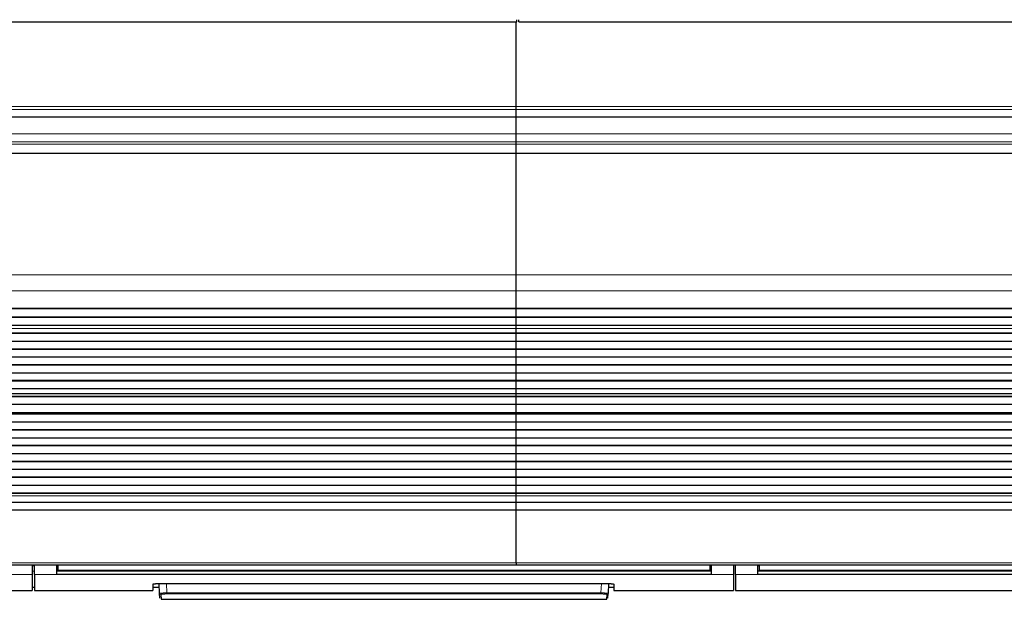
# Model space of a CAD drawing. Header units: inches. Extents: x 0 to 20790, y -12 to 14700.
# Tile 21 of 191: x 2901 to 3782, y 4216 to 4734. Entities that reach past the tile are written whole.
import ezdxf

# ---------------------------------------------------------------- set-up
doc = ezdxf.new("R2010")
doc.units = ezdxf.units.IN
doc.layers.add('1', color=7, linetype='Continuous', true_color=0xffffff)

msp = doc.modelspace()

# ---------------------------------------------------------------- linework, layer by layer
at = {"layer": '1', "color": 2, "linetype": 'Continuous', "lineweight": 25}
for p, q in [((2857.546, 4731.982), (3345.546, 4731.982)), ((3345.047, 4656.21), (3345.047, 4731.981)), ((3345.047, 4656.21), (3345.047, 4731.981)), ((3345.546, 4731.982), (3345.546, 4733.93)), ((3347.546, 4731.982), (3347.546, 4733.93)), ((3347.546, 4731.982), (3835.546, 4731.982)), ((3345.047, 4653.599), (3345.047, 4656.21)), ((3345.047, 4653.599), (3345.047, 4656.21)), ((3345.047, 4647.126), (3345.047, 4653.599)), ((3345.047, 4647.126), (3345.047, 4653.599)), ((3345.047, 4646.952), (2368.047, 4646.952)), ((3345.047, 4647.126), (3345.047, 4646.952)), ((3345.047, 4647.126), (3345.047, 4646.952)), ((4322.047, 4646.952), (3345.047, 4646.952)), ((3345.047, 4631.872), (3345.047, 4646.952)), ((3345.047, 4631.872), (3345.047, 4637.686)), ((3345.047, 4624.884), (3345.047, 4631.872)), ((3345.047, 4624.884), (3345.047, 4631.872)), ((3345.047, 4622.64), (3345.047, 4624.884)), ((3345.047, 4622.64), (3345.047, 4624.884)), ((3345.047, 4614.663), (3345.047, 4622.64)), ((3345.047, 4614.663), (3345.047, 4622.64)), ((3345.047, 4614.216), (3345.047, 4614.663)), ((3345.047, 4614.216), (3345.047, 4614.663)), ((3345.047, 4505.836), (3345.047, 4614.216)), ((3345.047, 4505.836), (3345.047, 4614.216)), ((3345.047, 4491.694), (3345.047, 4505.836)), ((3345.047, 4491.694), (3345.047, 4505.836)), ((3345.047, 4476.211), (3345.047, 4491.694)), ((3345.047, 4476.211), (3345.047, 4491.694)), ((2368.047, 4476.123), (3345.047, 4476.123)), ((3345.047, 4475.578), (2368.047, 4475.578)), ((3345.047, 4476.123), (3345.047, 4476.211)), ((3345.047, 4476.123), (3345.047, 4476.211)), ((3345.047, 4476.123), (4322.047, 4476.123)), ((3345.047, 4475.578), (3345.047, 4476.123)), ((3345.047, 4475.578), (3345.047, 4476.123)), ((3345.047, 4468.056), (3345.047, 4475.578)), ((3345.047, 4468.056), (3345.047, 4475.578)), ((4322.047, 4475.578), (3345.047, 4475.578)), ((3345.047, 4468.056), (2368.047, 4468.056)), ((3345.047, 4467.703), (2368.047, 4467.703)), ((3345.047, 4467.703), (3345.047, 4468.056)), ((3345.047, 4467.703), (3345.047, 4468.056)), ((4322.047, 4468.056), (3345.047, 4468.056)), ((3345.047, 4460.497), (3345.047, 4467.703)), ((3345.047, 4460.497), (3345.047, 4467.703)), ((4322.047, 4467.703), (3345.047, 4467.703)), ((3345.047, 4460.497), (2368.047, 4460.497)), ((3345.047, 4460.49), (2368.047, 4460.49)), ((3345.047, 4460.49), (3345.047, 4460.497)), ((4322.047, 4460.497), (3345.047, 4460.497)), ((3345.047, 4457.946), (3345.047, 4460.49)), ((3345.047, 4457.946), (3345.047, 4460.49)), ((4322.047, 4460.49), (3345.047, 4460.49)), ((3345.047, 4457.919), (3345.047, 4457.946)), ((3345.047, 4457.919), (3345.047, 4457.946)), ((3345.047, 4453.725), (3345.047, 4457.919)), ((3345.047, 4453.725), (3345.047, 4457.919)), ((3345.047, 4453.725), (2368.047, 4453.725)), ((3345.047, 4453.372), (2368.047, 4453.372)), ((3345.047, 4446.301), (2368.047, 4446.301)), ((3345.047, 4453.372), (3345.047, 4453.725)), ((3345.047, 4453.372), (3345.047, 4453.725)), ((4322.047, 4453.725), (3345.047, 4453.725)), ((3345.047, 4446.301), (3345.047, 4453.372)), ((3345.047, 4446.301), (3345.047, 4453.372)), ((4322.047, 4453.372), (3345.047, 4453.372)), ((3345.047, 4439.583), (3345.047, 4446.301)), ((3345.047, 4439.583), (3345.047, 4446.301)), ((4322.047, 4446.301), (3345.047, 4446.301)), ((3345.047, 4439.583), (2368.047, 4439.583)), ((3345.047, 4439.23), (2368.047, 4439.23)), ((3345.047, 4439.23), (3345.047, 4439.583)), ((3345.047, 4439.23), (3345.047, 4439.583)), ((4322.047, 4439.583), (3345.047, 4439.583)), ((3345.047, 4432.158), (3345.047, 4439.23)), ((3345.047, 4432.158), (3345.047, 4439.23)), ((4322.047, 4439.23), (3345.047, 4439.23)), ((3345.047, 4432.158), (2368.047, 4432.158)), ((3345.047, 4425.441), (3345.047, 4432.158)), ((3345.047, 4425.441), (3345.047, 4432.158)), ((4322.047, 4432.158), (3345.047, 4432.158)), ((3345.047, 4425.441), (2368.047, 4425.441)), ((3345.047, 4425.087), (2368.047, 4425.087)), ((3345.047, 4425.087), (3345.047, 4425.441)), ((4322.047, 4425.441), (3345.047, 4425.441)), ((3345.047, 4425.087), (3345.047, 4425.441)), ((3345.047, 4418.016), (3345.047, 4425.087)), ((3345.047, 4418.016), (3345.047, 4425.087)), ((4322.047, 4425.087), (3345.047, 4425.087)), ((3345.047, 4418.016), (2368.047, 4418.016)), ((3345.047, 4411.299), (2368.047, 4411.299)), ((3345.047, 4410.945), (2368.047, 4410.945)), ((3345.047, 4411.299), (3345.047, 4418.016)), ((3345.047, 4411.299), (3345.047, 4418.016)), ((4322.047, 4418.016), (3345.047, 4418.016)), ((3345.047, 4410.945), (3345.047, 4411.299)), ((3345.047, 4410.945), (3345.047, 4411.299)), ((4322.047, 4411.299), (3345.047, 4411.299)), ((3345.047, 4403.874), (3345.047, 4410.945)), ((3345.047, 4403.874), (3345.047, 4410.945)), ((4322.047, 4410.945), (3345.047, 4410.945)), ((3345.047, 4403.874), (2368.047, 4403.874)), ((3345.047, 4399.68), (3345.047, 4403.874)), ((3345.047, 4399.68), (3345.047, 4403.874)), ((4322.047, 4403.874), (3345.047, 4403.874)), ((3345.047, 4397.205), (2368.047, 4397.205)), ((3345.047, 4396.852), (2368.047, 4396.852)), ((3345.047, 4399.654), (3345.047, 4399.68)), ((3345.047, 4399.654), (3345.047, 4399.68)), ((3345.047, 4397.205), (3345.047, 4399.654)), ((3345.047, 4397.205), (3345.047, 4399.654)), ((3345.047, 4396.852), (3345.047, 4397.205)), ((3345.047, 4396.852), (3345.047, 4397.205)), ((4322.047, 4397.205), (3345.047, 4397.205)), ((3345.047, 4389.918), (3345.047, 4396.852)), ((3345.047, 4389.918), (3345.047, 4396.852)), ((4322.047, 4396.852), (3345.047, 4396.852)), ((3345.047, 4389.918), (2368.047, 4389.918)), ((3345.047, 4382.686), (3345.047, 4389.918)), ((3345.047, 4382.686), (3345.047, 4389.918)), ((4322.047, 4389.918), (3345.047, 4389.918)), ((3345.047, 4382.686), (2368.047, 4382.686)), ((2368.047, 4382.55), (3345.047, 4382.55)), ((3345.047, 4381.883), (2368.047, 4381.883)), ((3345.047, 4381.247), (2368.047, 4381.247)), ((3345.047, 4382.55), (3345.047, 4382.686)), ((3345.047, 4382.55), (3345.047, 4382.686)), ((4322.047, 4382.686), (3345.047, 4382.686)), ((3345.047, 4382.55), (4322.047, 4382.55)), ((3345.047, 4381.883), (3345.047, 4382.55)), ((3345.047, 4381.883), (3345.047, 4382.55)), ((3345.047, 4381.247), (3345.047, 4381.883)), ((3345.047, 4381.247), (3345.047, 4381.883)), ((4322.047, 4381.883), (3345.047, 4381.883)), ((3345.047, 4374.176), (3345.047, 4381.247)), ((3345.047, 4374.176), (3345.047, 4381.247)), ((4322.047, 4381.247), (3345.047, 4381.247)), ((3345.047, 4374.176), (2368.047, 4374.176)), ((3345.047, 4367.458), (2368.047, 4367.458)), ((3345.047, 4367.105), (2368.047, 4367.105)), ((3345.047, 4367.458), (3345.047, 4374.176)), ((3345.047, 4367.458), (3345.047, 4374.176)), ((4322.047, 4374.176), (3345.047, 4374.176)), ((3345.047, 4367.105), (3345.047, 4367.458)), ((3345.047, 4367.105), (3345.047, 4367.458)), ((4322.047, 4367.458), (3345.047, 4367.458)), ((3345.047, 4360.034), (3345.047, 4367.105)), ((3345.047, 4360.034), (3345.047, 4367.105)), ((4322.047, 4367.105), (3345.047, 4367.105)), ((3345.047, 4360.034), (2368.047, 4360.034)), ((3345.047, 4353.316), (3345.047, 4360.034)), ((3345.047, 4353.316), (3345.047, 4360.034)), ((4322.047, 4360.034), (3345.047, 4360.034)), ((3345.047, 4353.316), (2368.047, 4353.316)), ((3345.047, 4352.963), (2368.047, 4352.963)), ((3345.047, 4352.963), (3345.047, 4353.316)), ((3345.047, 4352.963), (3345.047, 4353.316)), ((4322.047, 4353.316), (3345.047, 4353.316)), ((3345.047, 4345.891), (3345.047, 4352.963)), ((3345.047, 4345.891), (3345.047, 4352.963)), ((4322.047, 4352.963), (3345.047, 4352.963)), ((3345.047, 4345.891), (2368.047, 4345.891)), ((3345.047, 4339.174), (3345.047, 4345.891)), ((3345.047, 4339.174), (3345.047, 4345.891)), ((4322.047, 4345.891), (3345.047, 4345.891)), ((3345.047, 4339.174), (2368.047, 4339.174)), ((3345.047, 4338.82), (2368.047, 4338.82)), ((3345.047, 4331.749), (2368.047, 4331.749)), ((3345.047, 4338.82), (3345.047, 4339.174)), ((4322.047, 4339.174), (3345.047, 4339.174)), ((3345.047, 4338.82), (3345.047, 4339.174)), ((3345.047, 4331.749), (3345.047, 4338.82)), ((3345.047, 4331.749), (3345.047, 4338.82)), ((4322.047, 4338.82), (3345.047, 4338.82)), ((3345.047, 4325.032), (3345.047, 4331.749)), ((3345.047, 4325.032), (3345.047, 4331.749)), ((4322.047, 4331.749), (3345.047, 4331.749)), ((3345.047, 4325.032), (2368.047, 4325.032)), ((3345.047, 4324.678), (2368.047, 4324.678)), ((3345.047, 4324.678), (3345.047, 4325.032)), ((3345.047, 4324.678), (3345.047, 4325.032)), ((4322.047, 4325.032), (3345.047, 4325.032)), ((3345.047, 4317.607), (3345.047, 4324.678)), ((3345.047, 4317.607), (3345.047, 4324.678)), ((4322.047, 4324.678), (3345.047, 4324.678)), ((3345.047, 4317.607), (2368.047, 4317.607)), ((3345.047, 4310.89), (3345.047, 4317.607)), ((3345.047, 4310.89), (3345.047, 4317.607)), ((4322.047, 4317.607), (3345.047, 4317.607)), ((3345.047, 4310.89), (2368.047, 4310.89)), ((3345.047, 4310.536), (2368.047, 4310.536)), ((3345.047, 4310.536), (3345.047, 4310.89)), ((3345.047, 4310.536), (3345.047, 4310.89)), ((4322.047, 4310.89), (3345.047, 4310.89)), ((3345.047, 4308.262), (3345.047, 4310.536)), ((3345.047, 4308.262), (3345.047, 4310.536)), ((4322.047, 4310.536), (3345.047, 4310.536)), ((3345.047, 4302.404), (3345.047, 4308.262)), ((3345.047, 4302.404), (3345.047, 4308.262)), ((3345.047, 4302.404), (2368.047, 4302.404)), ((3345.047, 4295.508), (3345.047, 4302.404)), ((3345.047, 4295.508), (3345.047, 4302.404)), ((4322.047, 4302.404), (3345.047, 4302.404)), ((3345.047, 4295.508), (2368.047, 4295.508)), ((3345.047, 4248.544), (3345.047, 4295.508)), ((4322.047, 4295.508), (3345.047, 4295.508)), ((3345.047, 4248.544), (3345.047, 4295.508)), ((2368.047, 4246.81), (3345.047, 4246.81)), ((2912.297, 4246.81), (2912.297, 4237.96)), ((2914.297, 4237.96), (2914.297, 4246.81)), ((2934.297, 4237.96), (2934.297, 4246.81)), ((2935.297, 4246.81), (2935.297, 4241.825)), ((3345.047, 4248.544), (3345.047, 4246.81)), ((3345.047, 4246.81), (4322.047, 4246.81)), ((3518.297, 4246.81), (3518.297, 4241.825)), ((3519.297, 4246.81), (3519.297, 4237.96)), ((3539.297, 4246.81), (3539.297, 4237.96)), ((3541.297, 4237.96), (3541.297, 4246.81)), ((3561.297, 4237.96), (3561.297, 4246.81)), ((3562.297, 4246.81), (3562.297, 4241.825)), ((2912.297, 4237.96), (2912.297, 4223.723)), ((2914.297, 4237.96), (2914.297, 4223.723)), ((3519.297, 4237.96), (2934.297, 4237.96)), ((2935.297, 4241.825), (2935.297, 4241.036)), ((3518.297, 4241.036), (2935.297, 4241.036)), ((3518.297, 4241.825), (3518.297, 4241.036)), ((3539.297, 4237.96), (3539.297, 4223.723)), ((3541.297, 4237.96), (3541.297, 4223.723)), ((4146.297, 4237.96), (3561.297, 4237.96)), ((3562.297, 4241.825), (3562.297, 4241.036)), ((4145.297, 4241.036), (3562.297, 4241.036)), ((2912.297, 4226.723), (2914.297, 4226.723)), ((3020.297, 4229.431), (3020.297, 4223.723)), ((3020.297, 4226.723), (3026.009, 4226.723)), ((3025.297, 4229.928), (3427.297, 4229.928)), ((3026.303, 4221.116), (3025.841, 4229.928)), ((3427.752, 4229.92), (3427.291, 4221.116)), ((3427.585, 4226.723), (3432.297, 4226.723)), ((3432.297, 4229.431), (3432.297, 4223.723)), ((2805.297, 4223.723), (2912.297, 4223.723)), ((2914.297, 4223.723), (3020.297, 4223.723)), ((3026.527, 4216.83), (3026.303, 4221.116)), ((3027.301, 4220.172), (3027.526, 4215.882)), ((3426.068, 4215.882), (3426.292, 4220.172)), ((3427.066, 4216.83), (3427.291, 4221.116)), ((3432.297, 4223.723), (3539.297, 4223.723)), ((3541.297, 4223.723), (4166.297, 4223.723)), ((3027.526, 4215.882), (3426.068, 4215.882))]:
    msp.add_line(p, q, dxfattribs=at)
at = {"layer": '1', "color": 110, "linetype": 'Continuous', "lineweight": 13}
for p, q in [((3345.047, 4656.21), (2368.047, 4656.21)), ((3345.047, 4653.599), (2368.047, 4653.599)), ((4322.047, 4656.21), (3345.047, 4656.21)), ((4322.047, 4653.599), (3345.047, 4653.599)), ((3345.047, 4647.126), (2368.047, 4647.126)), ((4322.047, 4647.126), (3345.047, 4647.126)), ((3345.047, 4631.872), (2368.047, 4631.872)), ((4322.047, 4631.872), (3345.047, 4631.872)), ((3345.047, 4624.884), (2368.047, 4624.884)), ((3345.047, 4622.64), (2368.047, 4622.64)), ((4322.047, 4624.884), (3345.047, 4624.884)), ((4322.047, 4622.64), (3345.047, 4622.64)), ((3345.047, 4614.663), (2368.047, 4614.663)), ((3345.047, 4614.216), (2368.047, 4614.216)), ((4322.047, 4614.663), (3345.047, 4614.663)), ((4322.047, 4614.216), (3345.047, 4614.216)), ((3345.047, 4505.836), (2368.047, 4505.836)), ((4322.047, 4505.836), (3345.047, 4505.836)), ((3345.047, 4491.694), (2368.047, 4491.694)), ((4322.047, 4491.694), (3345.047, 4491.694)), ((3345.047, 4476.211), (2368.047, 4476.211)), ((4322.047, 4476.211), (3345.047, 4476.211)), ((3345.047, 4457.946), (2368.047, 4457.946)), ((3345.047, 4457.919), (2368.047, 4457.919)), ((4322.047, 4457.946), (3345.047, 4457.946)), ((4322.047, 4457.919), (3345.047, 4457.919)), ((3345.047, 4399.68), (2368.047, 4399.68)), ((3345.047, 4399.654), (2368.047, 4399.654)), ((4322.047, 4399.68), (3345.047, 4399.68)), ((4322.047, 4399.654), (3345.047, 4399.654)), ((3345.047, 4308.262), (2368.047, 4308.262)), ((4322.047, 4308.262), (3345.047, 4308.262)), ((3345.047, 4248.544), (2368.047, 4248.544)), ((2914.297, 4245.836), (2912.297, 4245.836)), ((2935.302, 4245.836), (2934.297, 4245.836)), ((4322.047, 4248.544), (3345.047, 4248.544)), ((3519.297, 4245.836), (3518.291, 4245.836)), ((3562.302, 4245.836), (3561.297, 4245.836)), ((2912.297, 4237.96), (2892.297, 4237.96)), ((2934.297, 4237.96), (2914.297, 4237.96)), ((3539.297, 4237.96), (3519.297, 4237.96)), ((3561.297, 4237.96), (3541.297, 4237.96)), ((3032.332, 4229.928), (3032.768, 4221.596)), ((3420.825, 4221.596), (3421.262, 4229.928)), ((3032.768, 4221.596), (3032.768, 4220.653)), ((3032.768, 4221.596), (3420.825, 4221.596)), ((3420.825, 4220.653), (3032.768, 4220.653)), ((3420.825, 4221.596), (3420.825, 4220.653))]:
    msp.add_line(p, q, dxfattribs=at)
for centre, major_axis, start_param, end_param in [((3027.301, 4221.168), (0.999, 0.052), 3.1415927, 4.6602164), ((3426.292, 4221.168), (-0.999, 0.052), 1.6229689, 3.1415927)]:
    msp.add_ellipse(centre, major_axis=major_axis, ratio=0.9964159, start_param=start_param, end_param=end_param, dxfattribs=at)
for points, degree in [([(2914.297, 4240.924), (2913.63, 4240.924), (2912.963, 4240.924), (2912.297, 4240.924)], 3), ([(3518.297, 4241.825), (2935.297, 4241.825)], 1), ([(4145.297, 4241.825), (3562.297, 4241.825)], 1)]:
    msp.add_open_spline(points, degree=degree, dxfattribs=at)
at = {"layer": '1', "color": 2, "linetype": 'Continuous', "lineweight": 25}
for points in [[(3519.297, 4240.925), (2934.297, 4240.925)], [(4146.297, 4240.925), (3561.297, 4240.925)]]:
    msp.add_open_spline(points, degree=1, dxfattribs=at)
for points, knots in [([(3020.297, 4229.431), (3020.297, 4229.447), (3020.305, 4229.463), (3020.337, 4229.495), (3020.385, 4229.526), (3020.464, 4229.558), (3020.523, 4229.577), (3020.536, 4229.581), (3020.561, 4229.588), (3020.575, 4229.592), (3020.616, 4229.604), (3020.646, 4229.611), (3020.74, 4229.634), (3020.879, 4229.663), (3021.047, 4229.691), (3021.183, 4229.711), (3021.23, 4229.718), (3021.303, 4229.728), (3021.328, 4229.731), (3021.378, 4229.737), (3021.404, 4229.741), (3021.535, 4229.757), (3021.645, 4229.769), (3021.875, 4229.792), (3022.116, 4229.814), (3022.378, 4229.833), (3022.549, 4229.845), (3022.583, 4229.847), (3022.653, 4229.852), (3022.688, 4229.854), (3022.794, 4229.86), (3022.865, 4229.864), (3023.082, 4229.876), (3023.376, 4229.89), (3023.683, 4229.901), (3023.917, 4229.908), (3023.996, 4229.911), (3024.156, 4229.915), (3024.236, 4229.917), (3024.478, 4229.921), (3024.803, 4229.926), (3025.132, 4229.928), (3025.297, 4229.928)], [0, 0, 0, 0, 0.0625, 0.0625, 0.125, 0.1875, 0.1875, 0.203125, 0.203125, 0.21875, 0.21875, 0.25, 0.25, 0.3125, 0.375, 0.375, 0.40625, 0.40625, 0.421875, 0.421875, 0.4375, 0.4375, 0.5, 0.5, 0.5625, 0.625, 0.625, 0.640625, 0.640625, 0.65625, 0.65625, 0.6875, 0.6875, 0.75, 0.8125, 0.8125, 0.84375, 0.84375, 0.875, 0.875, 0.9375, 1, 1, 1, 1]), ([(3427.297, 4229.928), (3427.462, 4229.928), (3427.625, 4229.927), (3427.95, 4229.924), (3428.272, 4229.919), (3428.589, 4229.911), (3428.785, 4229.905), (3428.824, 4229.904), (3428.902, 4229.901), (3428.941, 4229.9), (3429.058, 4229.896), (3429.134, 4229.893), (3429.361, 4229.883), (3429.656, 4229.869), (3429.936, 4229.852), (3430.139, 4229.838), (3430.24, 4229.831), (3430.338, 4229.824), (3430.403, 4229.819), (3430.435, 4229.816), (3430.594, 4229.803), (3430.716, 4229.792), (3430.946, 4229.769), (3431.165, 4229.745), (3431.36, 4229.719), (3431.474, 4229.702), (3431.497, 4229.698), (3431.541, 4229.691), (3431.562, 4229.688), (3431.626, 4229.677), (3431.666, 4229.67), (3431.782, 4229.649), (3431.922, 4229.62), (3432.032, 4229.589), (3432.103, 4229.566), (3432.125, 4229.558), (3432.165, 4229.543), (3432.184, 4229.535), (3432.232, 4229.511), (3432.28, 4229.479), (3432.297, 4229.447), (3432.297, 4229.431)], [0, 0, 0, 0, 0.0625, 0.0625, 0.125, 0.1875, 0.1875, 0.203125, 0.203125, 0.21875, 0.21875, 0.25, 0.25, 0.3125, 0.375, 0.375, 0.40625, 0.421875, 0.421875, 0.4375, 0.4375, 0.5, 0.5, 0.5625, 0.625, 0.625, 0.640625, 0.640625, 0.65625, 0.65625, 0.6875, 0.6875, 0.75, 0.8125, 0.8125, 0.84375, 0.84375, 0.875, 0.875, 0.9375, 1, 1, 1, 1])]:
    msp.add_open_spline(points, degree=3, knots=knots, dxfattribs=at)
at = {"layer": '1', "color": 110, "linetype": 'Continuous', "lineweight": 13}
for points, knots in [([(3032.768, 4221.596), (3032.554, 4221.595), (3032.126, 4221.59), (3031.703, 4221.582), (3031.44, 4221.576), (3031.388, 4221.575), (3031.284, 4221.573), (3031.128, 4221.569), (3030.974, 4221.565), (3030.67, 4221.556), (3030.272, 4221.543), (3029.889, 4221.528), (3029.655, 4221.517), (3029.608, 4221.515), (3029.515, 4221.511), (3029.469, 4221.509), (3029.331, 4221.502), (3029.241, 4221.497), (3028.977, 4221.483), (3028.638, 4221.464), (3028.326, 4221.442), (3028.103, 4221.425), (3028.03, 4221.419), (3027.923, 4221.411), (3027.888, 4221.408), (3027.819, 4221.402), (3027.784, 4221.399), (3027.616, 4221.384), (3027.491, 4221.371), (3027.258, 4221.346), (3027.043, 4221.32), (3026.864, 4221.294), (3026.764, 4221.277), (3026.744, 4221.273), (3026.706, 4221.266), (3026.688, 4221.263), (3026.635, 4221.253), (3026.602, 4221.246), (3026.512, 4221.225), (3026.411, 4221.198), (3026.351, 4221.17), (3026.312, 4221.143), (3026.302, 4221.129), (3026.303, 4221.116)], [0, 0, 0, 0, 0.0625, 0.125, 0.125, 0.140625, 0.140625, 0.15625, 0.1875, 0.1875, 0.25, 0.3125, 0.3125, 0.328125, 0.328125, 0.34375, 0.34375, 0.375, 0.375, 0.4375, 0.5, 0.5, 0.53125, 0.53125, 0.546875, 0.546875, 0.5625, 0.5625, 0.625, 0.625, 0.6875, 0.75, 0.75, 0.765625, 0.765625, 0.78125, 0.78125, 0.8125, 0.8125, 0.875, 0.9375, 0.9375, 1, 1, 1, 1]), ([(3032.768, 4220.653), (3032.587, 4220.653), (3032.224, 4220.651), (3031.866, 4220.646), (3031.643, 4220.642), (3031.599, 4220.641), (3031.511, 4220.64), (3031.467, 4220.639), (3031.335, 4220.636), (3031.248, 4220.633), (3030.991, 4220.626), (3030.654, 4220.615), (3030.329, 4220.602), (3030.131, 4220.592), (3030.091, 4220.59), (3030.013, 4220.586), (3029.974, 4220.584), (3029.857, 4220.578), (3029.781, 4220.573), (3029.557, 4220.56), (3029.271, 4220.541), (3029.007, 4220.52), (3028.818, 4220.503), (3028.726, 4220.494), (3028.637, 4220.485), (3028.578, 4220.479), (3028.549, 4220.476), (3028.407, 4220.46), (3028.301, 4220.448), (3028.105, 4220.421), (3027.924, 4220.395), (3027.773, 4220.366), (3027.688, 4220.348), (3027.672, 4220.345), (3027.64, 4220.337), (3027.625, 4220.334), (3027.58, 4220.323), (3027.552, 4220.315), (3027.476, 4220.293), (3027.392, 4220.263), (3027.342, 4220.233), (3027.317, 4220.21), (3027.307, 4220.198), (3027.303, 4220.187), (3027.301, 4220.179), (3027.301, 4220.175), (3027.301, 4220.172)], [0, 0, 0, 0, 0.0625, 0.125, 0.125, 0.140625, 0.140625, 0.15625, 0.15625, 0.1875, 0.1875, 0.25, 0.3125, 0.3125, 0.328125, 0.328125, 0.34375, 0.34375, 0.375, 0.375, 0.4375, 0.5, 0.5, 0.53125, 0.546875, 0.546875, 0.5625, 0.5625, 0.625, 0.625, 0.6875, 0.75, 0.75, 0.765625, 0.765625, 0.78125, 0.78125, 0.8125, 0.8125, 0.875, 0.9375, 0.9375, 0.96875, 0.984375, 0.984375, 1, 1, 1, 1]), ([(3427.291, 4221.116), (3427.291, 4221.129), (3427.272, 4221.157), (3427.211, 4221.185), (3427.16, 4221.202), (3427.149, 4221.205), (3427.126, 4221.212), (3427.09, 4221.223), (3427.048, 4221.233), (3426.957, 4221.254), (3426.816, 4221.281), (3426.637, 4221.307), (3426.488, 4221.327), (3426.436, 4221.334), (3426.354, 4221.343), (3426.326, 4221.347), (3426.27, 4221.353), (3426.241, 4221.356), (3426.094, 4221.372), (3425.843, 4221.397), (3425.56, 4221.42), (3425.337, 4221.437), (3425.26, 4221.442), (3425.142, 4221.45), (3425.102, 4221.453), (3425.021, 4221.458), (3424.981, 4221.461), (3424.774, 4221.474), (3424.604, 4221.484), (3424.252, 4221.503), (3424.071, 4221.512), (3423.698, 4221.528), (3423.506, 4221.536), (3423.26, 4221.545), (3423.21, 4221.546), (3423.11, 4221.55), (3423.06, 4221.551), (3422.909, 4221.556), (3422.808, 4221.559), (3422.503, 4221.568), (3422.092, 4221.578), (3421.674, 4221.586), (3421.252, 4221.592), (3421.04, 4221.595), (3420.825, 4221.596)], [0, 0, 0, 0, 0.0625, 0.125, 0.125, 0.140625, 0.140625, 0.15625, 0.1875, 0.1875, 0.25, 0.3125, 0.3125, 0.34375, 0.34375, 0.359375, 0.359375, 0.375, 0.375, 0.4375, 0.5, 0.5, 0.53125, 0.53125, 0.546875, 0.546875, 0.5625, 0.5625, 0.625, 0.625, 0.6875, 0.6875, 0.75, 0.75, 0.765625, 0.765625, 0.78125, 0.78125, 0.8125, 0.8125, 0.875, 0.9375, 0.9375, 1, 1, 1, 1]), ([(3420.825, 4220.653), (3420.916, 4220.653), (3421.007, 4220.652), (3421.188, 4220.652), (3421.278, 4220.651), (3421.547, 4220.649), (3421.901, 4220.644), (3422.249, 4220.636), (3422.508, 4220.629), (3422.594, 4220.626), (3422.722, 4220.622), (3422.764, 4220.621), (3422.849, 4220.618), (3422.891, 4220.616), (3423.099, 4220.609), (3423.262, 4220.602), (3423.577, 4220.587), (3423.73, 4220.578), (3424.028, 4220.561), (3424.172, 4220.551), (3424.346, 4220.538), (3424.381, 4220.536), (3424.449, 4220.53), (3424.55, 4220.522), (3424.647, 4220.514), (3424.836, 4220.497), (3425.074, 4220.474), (3425.286, 4220.448), (3425.41, 4220.432), (3425.434, 4220.429), (3425.482, 4220.422), (3425.505, 4220.419), (3425.574, 4220.408), (3425.618, 4220.401), (3425.744, 4220.381), (3425.894, 4220.352), (3426.013, 4220.323), (3426.089, 4220.301), (3426.112, 4220.294), (3426.145, 4220.282), (3426.155, 4220.279), (3426.174, 4220.271), (3426.183, 4220.267), (3426.226, 4220.248), (3426.277, 4220.218), (3426.293, 4220.187), (3426.292, 4220.172)], [0, 0, 0, 0, 0.03125, 0.03125, 0.0625, 0.0625, 0.125, 0.1875, 0.1875, 0.21875, 0.21875, 0.234375, 0.234375, 0.25, 0.25, 0.3125, 0.3125, 0.375, 0.375, 0.4375, 0.4375, 0.453125, 0.453125, 0.46875, 0.5, 0.5, 0.5625, 0.625, 0.625, 0.640625, 0.640625, 0.65625, 0.65625, 0.6875, 0.6875, 0.75, 0.8125, 0.8125, 0.84375, 0.84375, 0.859375, 0.859375, 0.875, 0.875, 0.9375, 1, 1, 1, 1])]:
    msp.add_open_spline(points, degree=3, knots=knots, dxfattribs=at)

doc.saveas('drawing.dxf')
